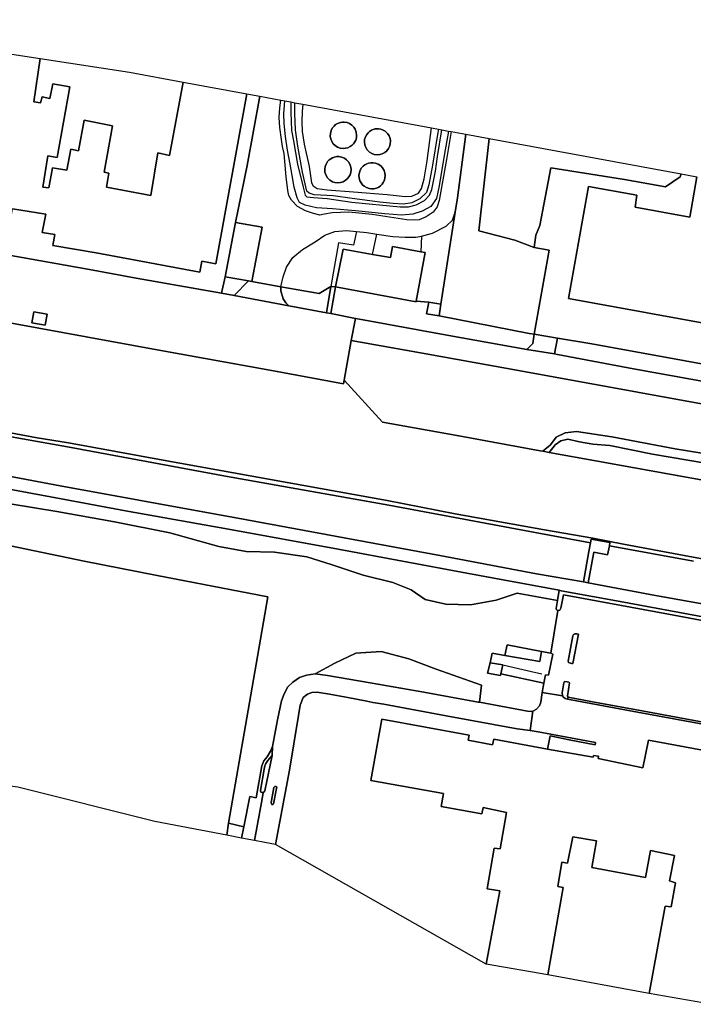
# Model space of a CAD drawing. Extents: x -26035517 to 31750492, y -9237385 to 8160032.
# Tile 136 of 256: x -8887960 to -8674945, y -3554530 to -3243429. Entities that reach past the tile are written whole.
import ezdxf

# ---------------------------------------------------------------- set-up
doc = ezdxf.new("R2010")
doc.units = 0
doc.layers.add('T-25', color=7, linetype='CONTINUOUS')

msp = doc.modelspace()

# ---------------------------------------------------------------- linework, layer by layer
at = {"layer": 'T-25', "color": 9}
for points in [[(-8865890, -3322335, 13700), (-8891920, -3317759, 13823), (-8928347, -3311678, 13827), (-8950848, -3307784, 13804), (-8952013, -3307583, 13803), (-8964761, -3305377, 13790), (-8967458, -3304479, 13787), (-8968560, -3303616, 13773), (-8970201, -3302139, 13723), (-8971187, -3300265, 13723), (-8971717, -3297722, 13723), (-8971481, -3295039, 13757), (-8970791, -3291961, 13760), (-8970160, -3289191, 13760), (-8970124, -3289032, 13760), (-8966801, -3270702, 13807), (-8962806, -3248917, 13813), (-8961988, -3243429, 13899)], [(-8956780, -3244224, 23037), (-8881496, -3255717, 23167), (-8883500, -3269408, 23460), (-8881332, -3269731, 37870), (-8880867, -3267802, 37913), (-8878374, -3268350, 37987), (-8877489, -3263667, 21833), (-8872096, -3264624, 21950), (-8876086, -3286932, 33870), (-8879045, -3286479, 33930), (-8880683, -3296328, 33690), (-8878781, -3296603, 37237), (-8877572, -3290184, 33043), (-8873061, -3290991, 32920), (-8871826, -3284361, 29307), (-8869381, -3284850, 30887), (-8867577, -3275139, 30837), (-8858568, -3276926, 29360), (-8861280, -3291562, 29247), (-8859775, -3291882, 29137), (-8860502, -3296349, 19297), (-8846485, -3298981, 19120), (-8844292, -3285506, 18417), (-8840592, -3286288, 19753), (-8836296, -3263151, 19753), (-8816120, -3266867, 19640), (-8816120, -3266867, 19640), (-8825967, -3320551, 19700), (-8830411, -3319731, 19267), (-8830989, -3323201, 19140), (-8863808, -3317103, 19130), (-8877426, -3314788, 19397), (-8876855, -3311346, 40863), (-8880861, -3310709, 40643), (-8879713, -3304911, 41077), (-8890191, -3303160, 37283)], [(-8751505, -3278766, 13670), (-8753003, -3287554, 13683), (-8754415, -3295205, 13733), (-8755262, -3300598, 13757), (-8755987, -3302515, 13750), (-8757237, -3304229, 13750), (-8759422, -3305712, 13750), (-8761660, -3306614, 13837), (-8763158, -3306819, 13837), (-8765528, -3306706, 13837), (-8776456, -3304932, 13693), (-8783905, -3304254, 13640), (-8789156, -3304429, 13633), (-8791603, -3304847, 13633), (-8793067, -3305150, 13633), (-8795034, -3304692, 13633), (-8797606, -3303808, 13647), (-8800140, -3302449, 13683), (-8801993, -3300478, 13680), (-8802842, -3298926, 13680), (-8803173, -3297408, 13680), (-8803701, -3293074, 13677), (-8804348, -3285750, 13677), (-8804824, -3283445, 13680), (-8805214, -3281312, 13667), (-8805665, -3277448, 13660), (-8805880, -3274378, 13660), (-8805718, -3271315, 13673), (-8805421, -3268837, 13687)], [(-8866938, -3343633, 13383), (-8896959, -3338183, 13533), (-8938510, -3330607, 13513), (-8985181, -3322116, 13520), (-8993050, -3320697, 13511), (-9029313, -3314157, 13470), (-9079467, -3304913, 13483), (-9086450, -3303650, 13481), (-9102228, -3300798, 13476), (-9120213, -3297546, 13470), (-9159323, -3290441, 13433), (-9201769, -3282667, 13433), (-9221100, -3279276, 13403)], [(-8802811, -3333835, 13650), (-8803817, -3332907, 13707), (-8804616, -3331585, 13760), (-8805422, -3329122, 13757), (-8805347, -3327813, 13783), (-8804622, -3324710, 13747), (-8803585, -3321584, 13717), (-8801619, -3318542, 13670), (-8798496, -3316084, 13740), (-8794551, -3313621, 13773), (-8791474, -3311493, 13750), (-8788291, -3310354, 13743), (-8784613, -3310022, 13743), (-8781429, -3310311, 13727), (-8778215, -3310656, 13727), (-8775019, -3311197, 13670), (-8769986, -3311888, 13773), (-8766072, -3312172, 13670), (-8762718, -3312133, 13747), (-8760894, -3311816, 13840), (-8757399, -3310839, 13867), (-8753064, -3308623, 13847), (-8751106, -3306729, 13817), (-8750243, -3304269, 13760), (-8749500, -3299687, 13750), (-8746843, -3279624, 13767)], [(-8739517, -3280974, 13750), (-8742775, -3310121, 13850), (-8731379, -3313104, 13823), (-8725246, -3315423, 13577)], [(-8648002, -3356631, 13853), (-8707017, -3345869, 13847), (-8717859, -3344057, 13718), (-8725279, -3342818, 13629), (-8720542, -3316289, 13477), (-8725246, -3315423, 13577), (-8725246, -3315423, 13577), (-8724761, -3311508, 13667), (-8723445, -3308434, 13667), (-8720029, -3290234, 13663), (-8696690, -3293953, 13690), (-8683753, -3296272, 13743), (-8679092, -3293074, 13667), (-8678819, -3292151, 13667), (-8673850, -3293066, 18043), (-8676005, -3305781, 18320), (-8693363, -3302624, 20603), (-8692857, -3298872, 20973), (-8708135, -3296111, 20877), (-8714409, -3331529, 20693), (-8663533, -3340770, 19313)], [(-8725246, -3315423, 13577), (-8724761, -3311508, 13667), (-8723445, -3308434, 13667), (-8720029, -3290234, 13663), (-8696690, -3293953, 13690), (-8683753, -3296272, 13743), (-8679092, -3293074, 13667), (-8678819, -3292151, 13667)], [(-8663533, -3340770, 19313), (-8714409, -3331529, 20693), (-8708135, -3296111, 20877), (-8692857, -3298872, 20973), (-8693363, -3302624, 20603), (-8676005, -3305781, 18320), (-8673850, -3293066, 18043)], [(-9225768, -3312821, 13160), (-9188293, -3319703, 13070), (-9134974, -3329481, 13097), (-9084830, -3338593, 13010), (-9038810, -3346966, 13047), (-9005962, -3352907, 13180), (-8980941, -3357424, 13160), (-8948776, -3363294, 13103), (-8916782, -3369173, 13193), (-8882398, -3375548, 13187), (-8872530, -3377123, 12970)], [(-8781429, -3310311, 13727), (-8782373, -3314722, 13733), (-8787141, -3313960, 13757), (-8789540, -3327719, 13726), (-8790986, -3336014, 13707)], [(-8776350, -3317580, 13717), (-8775019, -3311197, 13670)], [(-8760894, -3311816, 13840), (-8761140, -3316764, 14047)], [(-8725279, -3342818, 13629), (-8720542, -3316289, 13477), (-8725246, -3315423, 13577)], [(-8891920, -3317759, 13823), (-8865890, -3322335, 13700), (-8851093, -3325115, 13697), (-8824147, -3329882, 13680), (-8820178, -3330620, 13683), (-8802811, -3333835, 13650), (-8790986, -3336014, 13707), (-8789601, -3336273, 13707), (-8781794, -3337826, 13737), (-8783189, -3344770, 13537), (-8785338, -3357308, 13450), (-8785519, -3358486, 13463), (-8807686, -3354396, 13443), (-8844478, -3347693, 13420), (-8866938, -3343633, 13383), (-8896959, -3338183, 13533)], [(-8824147, -3329882, 13680), (-8851093, -3325115, 13697), (-8865890, -3322335, 13700)], [(-8502689, -3388208, 13803), (-8504362, -3388325, 13803), (-8504957, -3388367, 13803), (-8547741, -3380314, 13890), (-8588501, -3372886, 13887), (-8634213, -3364533, 13833), (-8693817, -3353793, 13843), (-8717871, -3349222, 13620), (-8718881, -3349052, 13618), (-8727567, -3347592, 13600), (-8752212, -3343169, 13657), (-8781676, -3337850, 13737), (-8781794, -3337826, 13737), (-8789601, -3336273, 13707), (-8790986, -3336014, 13707), (-8802811, -3333835, 13650), (-8820178, -3330620, 13683), (-8824147, -3329882, 13680), (-8822963, -3324644, 13920)], [(-8875157, -3390685, 13797), (-8913307, -3383556, 13987), (-8965382, -3373969, 13957), (-9001024, -3367463, 14023), (-9012639, -3365343, 14023), (-9058250, -3357171, 14123), (-9107279, -3348123, 14073), (-9157996, -3338974, 14157), (-9205686, -3330242, 14137), (-9227777, -3326157, 14123)], [(-8820178, -3330620, 13683), (-8815612, -3325974, 13443)], [(-8812866, -3326481, 13713), (-8805347, -3327813, 13783)], [(-8789601, -3336273, 13707), (-8788048, -3327879, 14073)], [(-8789540, -3327719, 13726), (-8788048, -3327879, 14073)], [(-8783189, -3344770, 13537), (-8781794, -3337826, 13737)], [(-8651539, -3368615, 13740), (-8692580, -3361159, 13667), (-8731438, -3354069, 13613), (-8761181, -3348664, 13590), (-8783189, -3344770, 13537), (-8781794, -3337826, 13737), (-8781676, -3337850, 13737), (-8752212, -3343169, 13657), (-8727567, -3347592, 13600), (-8718881, -3349052, 13618), (-8717871, -3349222, 13620), (-8693817, -3353793, 13843), (-8634213, -3364533, 13833)], [(-8896959, -3338183, 13533), (-8866938, -3343633, 13383), (-8844478, -3347693, 13420), (-8807686, -3354396, 13443), (-8785519, -3358486, 13463), (-8785338, -3357308, 13450), (-8773256, -3370577, 12853), (-8749111, -3374949, 12883), (-8723396, -3379636, 12930), (-8722519, -3379793, 12932), (-8720568, -3380143, 12580), (-8705253, -3382889, 12973), (-8670143, -3389226, 13057)], [(-8785338, -3357308, 13450), (-8785519, -3358486, 13463), (-8807686, -3354396, 13443), (-8844478, -3347693, 13420), (-8866938, -3343633, 13383)], [(-8725279, -3342818, 13629), (-8725740, -3345708, 13573), (-8727567, -3347592, 13600)], [(-8718881, -3349052, 13618), (-8717859, -3344057, 13718)], [(-8785338, -3357308, 13450), (-8783189, -3344770, 13537), (-8761181, -3348664, 13590), (-8731438, -3354069, 13613), (-8692580, -3361159, 13667), (-8651539, -3368615, 13740), (-8617503, -3374878, 13743), (-8589201, -3379921, 13800), (-8558213, -3385598, 13820), (-8531144, -3390510, 13820), (-8503337, -3395584, 13807)], [(-8664494, -3381684, 12980), (-8680709, -3379043, 13070), (-8700668, -3375257, 13067), (-8711904, -3373590, 13053), (-8715519, -3373925, 13020), (-8718277, -3375378, 13013), (-8720093, -3377722, 12813), (-8722519, -3379793, 12932), (-8723396, -3379636, 12930), (-8749111, -3374949, 12883), (-8773256, -3370577, 12853), (-8785338, -3357308, 13450), (-8783189, -3344770, 13537), (-8761181, -3348664, 13590), (-8731438, -3354069, 13613), (-8692580, -3361159, 13667), (-8651539, -3368615, 13740)], [(-8641074, -3394499, 13093), (-8670143, -3389226, 13057), (-8705253, -3382889, 12973), (-8720568, -3380143, 12580), (-8722519, -3379793, 12932), (-8723396, -3379636, 12930), (-8749111, -3374949, 12883), (-8773256, -3370577, 12853), (-8785338, -3357308, 13450)], [(-8651803, -3417455, 13027), (-8677794, -3412687, 13073), (-8696978, -3409096, 12983), (-8706750, -3407257, 12957), (-8721993, -3404613, 12957), (-8750303, -3399519, 12957), (-8771794, -3395346, 12960), (-8803403, -3389667, 12960), (-8842635, -3382573, 12960), (-8872530, -3377123, 12970), (-8882398, -3375548, 13187), (-8916782, -3369173, 13193)], [(-8916782, -3369173, 13193), (-8882398, -3375548, 13187), (-8872530, -3377123, 12970), (-8842635, -3382573, 12960), (-8803403, -3389667, 12960), (-8771794, -3395346, 12960), (-8750303, -3399519, 12957), (-8721993, -3404613, 12957), (-8706750, -3407257, 12957), (-8696978, -3409096, 12983), (-8677794, -3412687, 13073), (-8651803, -3417455, 13027)], [(-8916782, -3369173, 13193), (-8882398, -3375548, 13187), (-8872530, -3377123, 12970), (-8842635, -3382573, 12960), (-8803403, -3389667, 12960), (-8771794, -3395346, 12960), (-8750303, -3399519, 12957), (-8721993, -3404613, 12957), (-8706750, -3407257, 12957), (-8696978, -3409096, 12983), (-8677794, -3412687, 13073), (-8651803, -3417455, 13027)], [(-8875352, -3394672, 13690), (-8941985, -3382381, 13990), (-8981031, -3375196, 14047), (-8987671, -3373957, 14073), (-8989384, -3373867, 14040), (-8991604, -3374357, 14053), (-8993377, -3375279, 14080), (-8994986, -3376548, 14050), (-8996546, -3378914, 13997), (-8999828, -3394711, 13813), (-9005640, -3428433, 13503), (-9008241, -3443566, 13503)], [(-8901440, -3373357, 13637), (-8872840, -3378412, 13553), (-8822837, -3387673, 13463), (-8771263, -3396799, 13450), (-8707436, -3408689, 14210), (-8707970, -3411443, 13760), (-8709685, -3421084, 13843), (-8724578, -3418528, 13857), (-8755063, -3412771, 13840), (-8785350, -3407145, 13807), (-8816115, -3401477, 13910), (-8850237, -3395239, 13850), (-8875157, -3390685, 13797), (-8913307, -3383556, 13987)], [(-8674905, -3414551, 13520), (-8701467, -3409635, 14207), (-8701389, -3408648, 14207), (-8707250, -3407536, 14207), (-8707436, -3408689, 14210), (-8771263, -3396799, 13450), (-8822837, -3387673, 13463), (-8872840, -3378412, 13553), (-8901440, -3373357, 13637)], [(-8674905, -3414551, 13520), (-8701467, -3409635, 14207), (-8701389, -3408648, 14207), (-8707250, -3407536, 14207), (-8707436, -3408689, 14210), (-8771263, -3396799, 13450), (-8822837, -3387673, 13463), (-8872840, -3378412, 13553), (-8901440, -3373357, 13637)], [(-8671086, -3383547, 12603), (-8687830, -3380706, 12583), (-8701325, -3377948, 12537), (-8706677, -3377597, 12543), (-8710981, -3376818, 12553), (-8714632, -3375944, 12557), (-8716839, -3376503, 12557), (-8718676, -3377794, 12557), (-8720568, -3380143, 12580), (-8722519, -3379793, 12932), (-8722519, -3379793, 12932), (-8720093, -3377722, 12813), (-8718277, -3375378, 13013), (-8715519, -3373925, 13020), (-8711904, -3373590, 13053), (-8700668, -3375257, 13067), (-8680709, -3379043, 13070), (-8664494, -3381684, 12980)], [(-8671086, -3383547, 12603), (-8687830, -3380706, 12583), (-8701325, -3377948, 12537), (-8706677, -3377597, 12543), (-8710981, -3376818, 12553), (-8714632, -3375944, 12557), (-8716839, -3376503, 12557), (-8718676, -3377794, 12557), (-8720568, -3380143, 12580), (-8722519, -3379793, 12932), (-8722519, -3379793, 12932), (-8720093, -3377722, 12813), (-8718277, -3375378, 13013), (-8715519, -3373925, 13020), (-8711904, -3373590, 13053), (-8700668, -3375257, 13067), (-8680709, -3379043, 13070), (-8664494, -3381684, 12980)], [(-8514977, -3446659, 13007), (-8535392, -3443049, 13070), (-8555507, -3439549, 13070), (-8568678, -3437393, 13070), (-8576895, -3435884, 13070), (-8580714, -3435144, 13070), (-8583173, -3434281, 13070), (-8592689, -3430850, 13070), (-8600660, -3427714, 13070), (-8605405, -3426127, 13070), (-8609623, -3425126, 13040), (-8626587, -3422008, 13000), (-8651803, -3417455, 13027), (-8677794, -3412687, 13073), (-8696978, -3409096, 12983), (-8706750, -3407257, 12957), (-8721993, -3404613, 12957), (-8750303, -3399519, 12957), (-8771794, -3395346, 12960), (-8803403, -3389667, 12960), (-8842635, -3382573, 12960), (-8872530, -3377123, 12970)], [(-8670143, -3389226, 13057), (-8705253, -3382889, 12973), (-8720568, -3380143, 12580), (-8720568, -3380143, 12580), (-8718676, -3377794, 12557), (-8716839, -3376503, 12557), (-8714632, -3375944, 12557), (-8710981, -3376818, 12553), (-8706677, -3377597, 12543), (-8701325, -3377948, 12537), (-8687830, -3380706, 12583), (-8671086, -3383547, 12603)], [(-8670754, -3432262, 13947), (-8698049, -3427303, 13930), (-8716730, -3423866, 13917), (-8717351, -3423714, 13813), (-8746524, -3418332, 13720), (-8787300, -3410732, 13767), (-8821906, -3404351, 13830), (-8854475, -3398597, 13797), (-8875352, -3394672, 13690), (-8875352, -3394672, 13690), (-8941985, -3382381, 13990)], [(-8941985, -3382381, 13990), (-8875352, -3394672, 13690), (-8875352, -3394672, 13690), (-8854475, -3398597, 13797), (-8821906, -3404351, 13830), (-8787300, -3410732, 13767), (-8746524, -3418332, 13720), (-8717351, -3423714, 13813), (-8717890, -3426929, 13785), (-8730693, -3424673, 13917), (-8737270, -3426823, 13917), (-8745370, -3428361, 13917), (-8753217, -3428078, 13817), (-8759751, -3426647, 13760), (-8764188, -3423556, 13713), (-8769979, -3421269, 13923), (-8779359, -3418953, 14053), (-8789442, -3415606, 13943), (-8797209, -3413181, 13917), (-8807430, -3411672, 13903), (-8816383, -3411453, 13903), (-8824951, -3409869, 13903), (-8840440, -3405542, 13823), (-8857943, -3402086, 13753), (-8876172, -3398851, 13610), (-8918041, -3392000, 13920)], [(-8913307, -3383556, 13987), (-8875157, -3390685, 13797), (-8850237, -3395239, 13850), (-8816115, -3401477, 13910), (-8785350, -3407145, 13807), (-8755063, -3412771, 13840), (-8724578, -3418528, 13857), (-8709685, -3421084, 13843), (-8708180, -3421348, 13877), (-8686948, -3425329, 13873), (-8657895, -3430564, 13920)], [(-8999828, -3394711, 13813), (-8959862, -3390727, 13813), (-8942313, -3387595, 13927), (-8918041, -3392000, 13920), (-8876172, -3398851, 13610)], [(-8875157, -3390685, 13797), (-8850237, -3395239, 13850), (-8816115, -3401477, 13910), (-8785350, -3407145, 13807), (-8755063, -3412771, 13840), (-8724578, -3418528, 13857), (-8709685, -3421084, 13843), (-8708180, -3421348, 13877), (-8686948, -3425329, 13873), (-8657895, -3430564, 13920), (-8629088, -3435814, 13930), (-8606935, -3439776, 13843), (-8586110, -3443578, 13870), (-8560684, -3448196, 13917), (-8537031, -3452398, 13880), (-8523757, -3454792, 13947), (-8514515, -3456516, 13923)], [(-8918041, -3392000, 13920), (-8876172, -3398851, 13610), (-8857943, -3402086, 13753), (-8840440, -3405542, 13823), (-8824951, -3409869, 13903), (-8816383, -3411453, 13903), (-8807430, -3411672, 13903), (-8797209, -3413181, 13917), (-8789442, -3415606, 13943), (-8779359, -3418953, 14053), (-8769979, -3421269, 13923), (-8764188, -3423556, 13713), (-8759751, -3426647, 13760), (-8753217, -3428078, 13817), (-8745370, -3428361, 13917), (-8737270, -3426823, 13917), (-8730693, -3424673, 13917), (-8717890, -3426929, 13785), (-8718317, -3429479, 13763), (-8718220, -3429921, 13763), (-8717745, -3430126, 13763), (-8720051, -3443563, 13710), (-8722920, -3443015, 13710), (-8733795, -3440939, 16960), (-8734544, -3444314, 17070), (-8734498, -3444322, 17070), (-8738572, -3443614, 14123), (-8739238, -3446598, 14123), (-8739979, -3449918, 16400), (-8735889, -3450689, 16343), (-8735780, -3450125, 14207), (-8722239, -3453080, 13687), (-8722716, -3455979, 13730), (-8723215, -3459012, 13780), (-8723585, -3460198, 13833), (-8724569, -3461298, 13833), (-8725687, -3461860, 13837), (-8726112, -3461992, 13837), (-8727338, -3461922, 13837), (-8742603, -3459094, 13788), (-8741930, -3453679, 13830), (-8756224, -3448621, 13790), (-8764926, -3445321, 13783), (-8773669, -3443013, 13783), (-8781704, -3443599, 13783), (-8788285, -3446729, 13773), (-8794536, -3450141, 13793), (-8797251, -3450522, 13783), (-8799525, -3451253, 13810), (-8801592, -3452734, 13833), (-8803200, -3454242, 13800), (-8804372, -3456409, 13820), (-8805182, -3458609, 13820), (-8806408, -3464607, 13750), (-8808046, -3473043, 13793), (-8808598, -3474505, 13793), (-8809731, -3476358, 13790), (-8810754, -3477636, 13883), (-8811429, -3479129, 13900), (-8813229, -3489250, 14097), (-8815185, -3488880, 14150), (-8817030, -3498414, 14150), (-8821922, -3497248, 14130), (-8821922, -3497248, 14130), (-8813216, -3447063, 14111), (-8809521, -3425766, 14111), (-8844516, -3419053, 14111), (-8867540, -3414492, 14111), (-8899035, -3407987, 14107)], [(-8875352, -3394672, 13690), (-8854475, -3398597, 13797), (-8821906, -3404351, 13830), (-8787300, -3410732, 13767), (-8746524, -3418332, 13720), (-8717351, -3423714, 13813), (-8716730, -3423866, 13917)], [(-8717890, -3426929, 13785), (-8730693, -3424673, 13917), (-8737270, -3426823, 13917), (-8745370, -3428361, 13917), (-8753217, -3428078, 13817), (-8759751, -3426647, 13760), (-8764188, -3423556, 13713), (-8769979, -3421269, 13923), (-8779359, -3418953, 14053), (-8789442, -3415606, 13943), (-8797209, -3413181, 13917), (-8807430, -3411672, 13903), (-8816383, -3411453, 13903), (-8824951, -3409869, 13903), (-8840440, -3405542, 13823), (-8857943, -3402086, 13753), (-8876172, -3398851, 13610)], [(-8916701, -3482287, 14173), (-8912510, -3460122, 14203), (-8908349, -3437815, 14100), (-8903990, -3414131, 14150), (-8899035, -3407987, 14107), (-8867540, -3414492, 14111), (-8844516, -3419053, 14111), (-8809521, -3425766, 14111), (-8813216, -3447063, 14111), (-8821922, -3497248, 14130)], [(-8657895, -3430564, 13920), (-8686948, -3425329, 13873), (-8708180, -3421348, 13877), (-8706436, -3411687, 13790), (-8702032, -3412466, 13800), (-8701467, -3409635, 14207), (-8674905, -3414551, 13520)], [(-8707970, -3411443, 13760), (-8707436, -3408689, 14210), (-8707250, -3407536, 14207), (-8701389, -3408648, 14207), (-8701467, -3409635, 14207), (-8702032, -3412466, 13800)], [(-8709685, -3421084, 13843), (-8707970, -3411443, 13760)], [(-8708180, -3421348, 13877), (-8706436, -3411687, 13790), (-8702032, -3412466, 13800)], [(-8663259, -3466934, 14000), (-8690642, -3461913, 14010), (-8707405, -3458832, 13967), (-8714566, -3457485, 13890), (-8714709, -3457166, 13890), (-8714128, -3452973, 13827), (-8714258, -3452766, 13830), (-8714859, -3452609, 13830), (-8715632, -3452565, 13827), (-8715942, -3452922, 13863), (-8716394, -3456160, 13900), (-8716313, -3457032, 13903), (-8722716, -3455979, 13730), (-8722716, -3455979, 13730), (-8722239, -3453080, 13687), (-8721648, -3450418, 13717), (-8720694, -3450558, 13717), (-8719382, -3443872, 13663), (-8720051, -3443563, 13710), (-8717745, -3430126, 13763), (-8717130, -3430004, 13763), (-8716821, -3429391, 13763), (-8716023, -3425099, 13870), (-8709672, -3426351, 13983), (-8682822, -3431306, 13943), (-8645019, -3438284, 14000)], [(-8717351, -3423714, 13813), (-8717890, -3426929, 13785), (-8718317, -3429479, 13763), (-8718220, -3429921, 13763), (-8717745, -3430126, 13763), (-8717130, -3430004, 13763), (-8716821, -3429391, 13763), (-8716023, -3425099, 13870), (-8709672, -3426351, 13983), (-8682822, -3431306, 13943), (-8645019, -3438284, 14000), (-8624669, -3441938, 14000), (-8625541, -3446501, 13983), (-8625349, -3446935, 13957), (-8624794, -3447108, 13947), (-8624238, -3447077, 13947), (-8623838, -3446694, 13947), (-8623708, -3446269, 13947), (-8623483, -3445033, 13970), (-8623144, -3443173, 14000), (-8622998, -3441914, 13997), (-8623200, -3441351, 13997), (-8623783, -3440992, 14000)], [(-8645019, -3438284, 14000), (-8682822, -3431306, 13943), (-8709672, -3426351, 13983), (-8716023, -3425099, 13870), (-8716821, -3429391, 13763), (-8717130, -3430004, 13763), (-8717745, -3430126, 13763), (-8718220, -3429921, 13763), (-8718317, -3429479, 13763), (-8717890, -3426929, 13785), (-8717351, -3423714, 13813), (-8716730, -3423866, 13917), (-8698049, -3427303, 13930), (-8670754, -3432262, 13947)], [(-8717745, -3430126, 13763), (-8720051, -3443563, 13710)], [(-8713008, -3446828, 13830), (-8711212, -3437590, 13800), (-8711805, -3437454, 13800), (-8712394, -3437479, 13800), (-8712879, -3437645, 13800), (-8713013, -3438080, 13800), (-8714560, -3446109, 13793), (-8714364, -3446554, 13793), (-8713807, -3446714, 13793), (-8713387, -3446803, 13793), (-8713008, -3446828, 13830)], [(-8742603, -3459094, 13788), (-8741930, -3453679, 13830), (-8756224, -3448621, 13790), (-8764926, -3445321, 13783), (-8773669, -3443013, 13783), (-8781704, -3443599, 13783), (-8788285, -3446729, 13773), (-8794536, -3450141, 13793)], [(-8734498, -3444322, 17070), (-8738572, -3443614, 14123), (-8739238, -3446598, 14123)], [(-8722239, -3453080, 13687), (-8721648, -3450418, 13717), (-8720694, -3450558, 13717), (-8719382, -3443872, 13663), (-8720051, -3443563, 13710), (-8722920, -3443015, 13710)], [(-8735225, -3447238, 14260), (-8730275, -3448409, 13283), (-8726113, -3449394, 13853), (-8722882, -3450158, 14013)], [(-8815185, -3488880, 14150), (-8813229, -3489250, 14097), (-8811429, -3479129, 13900), (-8810754, -3477636, 13883), (-8809731, -3476358, 13790), (-8808598, -3474505, 13793), (-8808046, -3473043, 13793), (-8806408, -3464607, 13750), (-8805182, -3458609, 13820), (-8804372, -3456409, 13820), (-8803200, -3454242, 13800), (-8801592, -3452734, 13833), (-8799525, -3451253, 13810), (-8797251, -3450522, 13783), (-8794536, -3450141, 13793), (-8790625, -3450592, 13753), (-8777182, -3452939, 13790), (-8760142, -3455903, 13743), (-8742941, -3459031, 13787), (-8742603, -3459094, 13788), (-8727338, -3461922, 13837), (-8726112, -3461992, 13837), (-8725687, -3461860, 13837), (-8724569, -3461298, 13833), (-8723585, -3460198, 13833), (-8723215, -3459012, 13780), (-8722716, -3455979, 13730), (-8722239, -3453080, 13687), (-8735780, -3450125, 14207)], [(-8663281, -3467628, 14023), (-8692547, -3462177, 14030), (-8714697, -3458152, 13930), (-8715484, -3457919, 13903), (-8715982, -3457501, 13903), (-8716313, -3457032, 13903), (-8716394, -3456160, 13900), (-8715942, -3452922, 13863), (-8715632, -3452565, 13827), (-8714859, -3452609, 13830), (-8714258, -3452766, 13830), (-8714128, -3452973, 13827), (-8714709, -3457166, 13890), (-8714566, -3457485, 13890), (-8707405, -3458832, 13967), (-8690642, -3461913, 14010), (-8663259, -3466934, 14000)], [(-8714157, -3470970, 13827), (-8705983, -3472514, 13947), (-8705856, -3471780, 13947), (-8724011, -3468413, 13887), (-8726530, -3468051, 13861), (-8730623, -3467463, 13820), (-8753105, -3463378, 13740), (-8772850, -3459697, 13710), (-8776293, -3459158, 13710), (-8778148, -3458711, 13710), (-8784201, -3457610, 13680), (-8790040, -3456570, 13590), (-8793873, -3455939, 13590), (-8795529, -3455981, 13590), (-8796918, -3456575, 13653), (-8798291, -3457641, 13650), (-8799311, -3460028, 13647), (-8799772, -3463238, 13647), (-8802593, -3480549, 14010), (-8807060, -3504075, 14111)], [(-8672006, -3474269, 20933), (-8689115, -3471100, 20833), (-8690887, -3479767, 17360), (-8705070, -3476877, 17413), (-8704938, -3476133, 17473), (-8706483, -3475865, 17473), (-8706659, -3476484, 17480), (-8721038, -3473873, 14037), (-8720207, -3469668, 14023), (-8714157, -3470970, 13827), (-8705983, -3472514, 13947), (-8705856, -3471780, 13947), (-8724011, -3468413, 13887), (-8726530, -3468051, 13861), (-8725687, -3461860, 13837), (-8724569, -3461298, 13833), (-8723585, -3460198, 13833), (-8723215, -3459012, 13780), (-8722716, -3455979, 13730), (-8716313, -3457032, 13903), (-8715982, -3457501, 13903), (-8715484, -3457919, 13903), (-8714697, -3458152, 13930), (-8692547, -3462177, 14030), (-8663281, -3467628, 14023)], [(-8716313, -3457032, 13903), (-8722716, -3455979, 13730)], [(-8714566, -3457485, 13890), (-8714697, -3458152, 13930)], [(-8726530, -3468051, 13861), (-8725687, -3461860, 13837)], [(-8669504, -3554530, 21047), (-8688880, -3551074, 20887), (-8683815, -3523555, 20843), (-8681988, -3523745, 21007), (-8680625, -3516149, 20807), (-8682438, -3515552, 20853), (-8680928, -3507463, 20853), (-8688483, -3505929, 20687), (-8690066, -3514414, 17813), (-8707012, -3511352, 17913), (-8705600, -3502930, 20707), (-8713088, -3501605, 20750), (-8714709, -3509898, 20713), (-8716507, -3509621, 20633), (-8717804, -3517300, 20780), (-8716076, -3517667, 20980), (-8720929, -3545184, 20720), (-8740466, -3541802, 20680), (-8740466, -3541802, 20680), (-8736150, -3518687, 20857), (-8740169, -3518004, 20850), (-8737891, -3505214, 20820), (-8735978, -3505412, 20820), (-8734053, -3493876, 20710), (-8741376, -3492306, 20823), (-8741800, -3494330, 20830), (-8754633, -3492051, 20813), (-8753965, -3487917, 20877), (-8776879, -3483866, 20650), (-8773418, -3464404, 20773), (-8745839, -3469441, 21227), (-8746167, -3471047, 20797), (-8738483, -3472495, 20890), (-8738047, -3470784, 20803), (-8721038, -3473873, 14037), (-8706659, -3476484, 17480), (-8706483, -3475865, 17473), (-8704938, -3476133, 17473), (-8705070, -3476877, 17413), (-8690887, -3479767, 17360), (-8689115, -3471100, 20833), (-8672006, -3474269, 20933)], [(-8808148, -3475897, 13890), (-8808046, -3473043, 13793)], [(-8808148, -3475897, 13890), (-8809467, -3477527, 13890), (-8810131, -3478442, 13890), (-8810477, -3479218, 13890), (-8810665, -3480234, 13890), (-8811831, -3486931, 13957), (-8811722, -3487478, 13957), (-8811272, -3487641, 13957), (-8811008, -3487556, 13957), (-8810771, -3487480, 13957), (-8810425, -3487106, 13993), (-8808148, -3475897, 13890)], [(-8808418, -3490757, 14170), (-8807542, -3486014, 14170), (-8807294, -3485717, 14170), (-8806948, -3485701, 14170), (-8806692, -3485921, 14170), (-8806736, -3486299, 14170), (-8807693, -3491208, 14170), (-8807968, -3491415, 14170), (-8808249, -3491377, 14170), (-8808460, -3491004, 14170), (-8808418, -3490757, 14170)], [(-8817030, -3498414, 14150), (-8815185, -3488880, 14150)], [(-8813701, -3502799, 14267), (-8811314, -3489593, 14037), (-8811008, -3487556, 13957)]]:
    msp.add_polyline3d(points, dxfattribs=at)
for points in [[(-8836296, -3263151, 19753), (-8840592, -3286288, 19753), (-8844292, -3285506, 18417), (-8846485, -3298981, 19120), (-8860502, -3296349, 19297), (-8859775, -3291882, 29137), (-8861280, -3291562, 29247), (-8858568, -3276926, 29360), (-8867577, -3275139, 30837), (-8869381, -3284850, 30887), (-8871826, -3284361, 29307), (-8873061, -3290991, 32920), (-8877572, -3290184, 33043), (-8878781, -3296603, 37237), (-8880683, -3296328, 33690), (-8879045, -3286479, 33930), (-8876086, -3286932, 33870), (-8872096, -3264624, 21950), (-8877489, -3263667, 21833), (-8878374, -3268350, 37987), (-8880867, -3267802, 37913), (-8881332, -3269731, 37870), (-8883500, -3269408, 23460), (-8881496, -3255717, 23167), (-8853273, -3260025, 13847), (-8836296, -3263151, 19753)], [(-8865890, -3322335, 13700), (-8891920, -3317759, 13823), (-8891825, -3312272, 14080), (-8890191, -3303160, 37283), (-8879713, -3304911, 41077), (-8880861, -3310709, 40643), (-8876855, -3311346, 40863), (-8877426, -3314788, 19397), (-8863808, -3317103, 19130), (-8830989, -3323201, 19140), (-8830411, -3319731, 19267), (-8825967, -3320551, 19700), (-8816120, -3266867, 19640), (-8812021, -3267622, 13843), (-8815984, -3289447, 13863), (-8819713, -3307462, 14003), (-8822963, -3324644, 13920), (-8824147, -3329882, 13680), (-8851093, -3325115, 13697), (-8865890, -3322335, 13700)], [(-8812866, -3326481, 13713), (-8814526, -3326171, 13787), (-8811284, -3308965, 17163), (-8819713, -3307462, 14003), (-8815984, -3289447, 13863), (-8812021, -3267622, 13843), (-8805421, -3268837, 13687), (-8804152, -3269071, 13760), (-8802182, -3269434, 15083), (-8800961, -3269658, 15130), (-8798371, -3270135, 13847), (-8757741, -3277618, 13750), (-8755540, -3278023, 15273), (-8754510, -3278213, 15273), (-8752404, -3278600, 13750), (-8751505, -3278766, 13670), (-8746843, -3279624, 13767), (-8749500, -3299687, 13750), (-8750243, -3304269, 13760), (-8754805, -3333289, 13870), (-8758592, -3332635, 14110), (-8762561, -3332321, 14190), (-8759763, -3317018, 17297), (-8761140, -3316764, 14047), (-8770058, -3315117, 17293), (-8770656, -3318611, 17423), (-8776350, -3317580, 13717), (-8785660, -3315894, 20663), (-8788048, -3327879, 14073), (-8789540, -3327719, 13726), (-8793253, -3329948, 13933), (-8805347, -3327813, 13783), (-8812866, -3326481, 13713)], [(-8752404, -3278600, 13750), (-8753694, -3286366, 13750), (-8755279, -3295913, 13693), (-8756147, -3299893, 13743), (-8757960, -3302415, 13777), (-8760725, -3303930, 13793), (-8763632, -3304865, 13827), (-8767247, -3305197, 13817), (-8772446, -3304727, 13730), (-8781810, -3303871, 13597), (-8789028, -3303222, 13660), (-8794072, -3302838, 13637), (-8797684, -3302045, 13720), (-8799440, -3301186, 13790), (-8800219, -3299724, 13803), (-8801209, -3296362, 13740), (-8801847, -3292697, 13740), (-8802478, -3289053, 13757), (-8803247, -3284688, 13763), (-8803952, -3280289, 13763), (-8804305, -3276184, 13790), (-8804439, -3273132, 13783), (-8804152, -3269071, 13760), (-8802182, -3269434, 15083), (-8802172, -3272803, 15080), (-8802111, -3275509, 15150), (-8802002, -3278444, 15200), (-8801352, -3281682, 15277), (-8800083, -3289122, 15210), (-8798344, -3296354, 15210), (-8797705, -3298843, 15210), (-8797156, -3299411, 15210), (-8795086, -3299621, 15287), (-8790680, -3299948, 15340), (-8782896, -3301062, 15303), (-8767673, -3302525, 15403), (-8764985, -3302546, 15413), (-8762591, -3301958, 15377), (-8759967, -3300512, 15283), (-8758395, -3298830, 15283), (-8757593, -3297108, 15283), (-8757085, -3294476, 15363), (-8756478, -3291253, 15363), (-8755803, -3286648, 15353), (-8754510, -3278213, 15273), (-8752404, -3278600, 13750)], [(-8755540, -3278023, 15273), (-8755810, -3279656, 15277), (-8757392, -3289373, 15320), (-8758557, -3295625, 15247), (-8759333, -3298023, 15297), (-8761402, -3300023, 15320), (-8763980, -3301273, 15377), (-8766598, -3301698, 15413), (-8769837, -3301488, 15377), (-8774042, -3301064, 15320), (-8782838, -3299912, 15210), (-8788876, -3299127, 15257), (-8794865, -3298749, 15323), (-8796370, -3298250, 15327), (-8797108, -3297590, 15337), (-8798477, -3291557, 15287), (-8799970, -3283341, 15327), (-8800712, -3278268, 15163), (-8800970, -3273047, 15277), (-8800961, -3269658, 15130), (-8798371, -3270135, 13847), (-8798621, -3272474, 13847), (-8798778, -3275745, 13857), (-8798653, -3278749, 13917), (-8798000, -3282707, 13963), (-8796452, -3289837, 13920), (-8795640, -3294980, 13880), (-8795186, -3295930, 13880), (-8793880, -3296804, 13880), (-8790742, -3297218, 13887), (-8782436, -3297838, 13987), (-8771783, -3298710, 13970), (-8766088, -3299310, 14030), (-8763938, -3299153, 14017), (-8761887, -3298199, 14023), (-8760863, -3296805, 13977), (-8760004, -3293681, 13990), (-8759102, -3288043, 13920), (-8757741, -3277618, 13750), (-8755540, -3278023, 15273)], [(-8784400, -3275952, 24702), (-8783691, -3276234, 24703), (-8782918, -3276741, 24705), (-8782299, -3277377, 24707), (-8781874, -3278039, 24708), (-8781530, -3278955, 24710), (-8781411, -3280062, 24713), (-8781495, -3280791, 24714), (-8781688, -3281449, 24715), (-8781976, -3282050, 24717), (-8782393, -3282641, 24709), (-8782841, -3283095, 24698), (-8783405, -3283509, 24687), (-8784211, -3283890, 24672), (-8784884, -3284062, 24661), (-8785695, -3284118, 24648), (-8786583, -3283997, 24633), (-8787445, -3283678, 24618), (-8788234, -3283164, 24602), (-8788794, -3282603, 24589), (-8789229, -3281963, 24577), (-8789585, -3281102, 24578), (-8789733, -3280291, 24591), (-8789702, -3279340, 24606), (-8789473, -3278465, 24620), (-8789105, -3277729, 24632), (-8788551, -3277029, 24646), (-8788049, -3276594, 24657), (-8787629, -3276322, 24664), (-8787105, -3276072, 24673), (-8786473, -3275880, 24683), (-8785860, -3275792, 24693), (-8785327, -3275790, 24700), (-8784400, -3275952, 24702)], [(-8784400, -3275952, 24702), (-8785327, -3275790, 24700), (-8785860, -3275792, 24693), (-8786473, -3275880, 24683), (-8787105, -3276072, 24673), (-8787629, -3276322, 24664), (-8788049, -3276594, 24657), (-8788551, -3277029, 24646), (-8789105, -3277729, 24632), (-8789473, -3278465, 24620), (-8789702, -3279340, 24606), (-8789733, -3280291, 24591), (-8789585, -3281102, 24578), (-8789229, -3281963, 24577), (-8788794, -3282603, 24589), (-8788234, -3283164, 24602), (-8787445, -3283678, 24618), (-8786583, -3283997, 24633), (-8785695, -3284118, 24648), (-8784884, -3284062, 24661), (-8784211, -3283890, 24672), (-8783405, -3283509, 24687), (-8782841, -3283095, 24698), (-8782393, -3282641, 24709), (-8781976, -3282050, 24717), (-8781688, -3281449, 24715), (-8781495, -3280791, 24714), (-8781411, -3280062, 24713), (-8781530, -3278955, 24710), (-8781874, -3278039, 24708), (-8782299, -3277377, 24707), (-8782918, -3276741, 24705), (-8783691, -3276234, 24703), (-8784400, -3275952, 24702)], [(-8773720, -3278051, 24700), (-8773019, -3278319, 24700), (-8772393, -3278700, 24700), (-8771624, -3279436, 24700), (-8771156, -3280163, 24700), (-8770846, -3280986, 24700), (-8770724, -3281749, 24700), (-8770774, -3282715, 24700), (-8771002, -3283530, 24700), (-8771288, -3284115, 24700), (-8771820, -3284828, 24700), (-8772474, -3285397, 24700), (-8773301, -3285844, 24700), (-8774070, -3286069, 24700), (-8774950, -3286139, 24700), (-8775854, -3286014, 24700), (-8776624, -3285734, 24700), (-8777375, -3285267, 24700), (-8778054, -3284596, 24700), (-8778530, -3283850, 24700), (-8778844, -3282989, 24700), (-8778957, -3282168, 24700), (-8778900, -3281321, 24700), (-8778641, -3280429, 24700), (-8778237, -3279688, 24700), (-8777780, -3279133, 24700), (-8777321, -3278729, 24700), (-8776698, -3278340, 24700), (-8776168, -3278117, 24700), (-8775572, -3277963, 24700), (-8775038, -3277902, 24700), (-8774531, -3277908, 24700), (-8773720, -3278051, 24700)], [(-8773720, -3278051, 24700), (-8774531, -3277908, 24700), (-8775038, -3277902, 24700), (-8775572, -3277963, 24700), (-8776168, -3278117, 24700), (-8776698, -3278340, 24700), (-8777321, -3278729, 24700), (-8777780, -3279133, 24700), (-8778237, -3279688, 24700), (-8778641, -3280429, 24700), (-8778900, -3281321, 24700), (-8778957, -3282168, 24700), (-8778844, -3282989, 24700), (-8778530, -3283850, 24700), (-8778054, -3284596, 24700), (-8777375, -3285267, 24700), (-8776624, -3285734, 24700), (-8775854, -3286014, 24700), (-8774950, -3286139, 24700), (-8774070, -3286069, 24700), (-8773301, -3285844, 24700), (-8772474, -3285397, 24700), (-8771820, -3284828, 24700), (-8771288, -3284115, 24700), (-8771002, -3283530, 24700), (-8770774, -3282715, 24700), (-8770724, -3281749, 24700), (-8770846, -3280986, 24700), (-8771156, -3280163, 24700), (-8771624, -3279436, 24700), (-8772393, -3278700, 24700), (-8773019, -3278319, 24700), (-8773720, -3278051, 24700)], [(-8754805, -3333289, 13870), (-8750243, -3304269, 13760), (-8749500, -3299687, 13750), (-8746843, -3279624, 13767), (-8739517, -3280974, 13750), (-8742775, -3310121, 13850), (-8731379, -3313104, 13823), (-8725246, -3315423, 13577), (-8720542, -3316289, 13477), (-8725279, -3342818, 13629), (-8726905, -3342546, 13610), (-8755316, -3336990, 14087), (-8754805, -3333289, 13870)], [(-8725246, -3315423, 13577), (-8731379, -3313104, 13823), (-8742775, -3310121, 13850), (-8739517, -3280974, 13750), (-8678819, -3292151, 13667), (-8679092, -3293074, 13667), (-8683753, -3296272, 13743), (-8696690, -3293953, 13690), (-8720029, -3290234, 13663), (-8723445, -3308434, 13667), (-8724761, -3311508, 13667), (-8725246, -3315423, 13577)], [(-8786155, -3286855, 24687), (-8785277, -3287231, 24687), (-8784620, -3287697, 24687), (-8784006, -3288360, 24687), (-8783557, -3289121, 24687), (-8783273, -3289996, 24687), (-8783188, -3290732, 24687), (-8783274, -3291685, 24687), (-8783496, -3292411, 24687), (-8783850, -3293091, 24687), (-8784355, -3293727, 24687), (-8784994, -3294267, 24687), (-8785711, -3294660, 24687), (-8786522, -3294912, 24687), (-8787389, -3294994, 24687), (-8788353, -3294869, 24687), (-8789070, -3294618, 24687), (-8789880, -3294130, 24687), (-8790615, -3293400, 24687), (-8791076, -3292665, 24687), (-8791425, -3291618, 24687), (-8791495, -3290657, 24687), (-8791363, -3289786, 24687), (-8790981, -3288830, 24687), (-8790599, -3288255, 24687), (-8790074, -3287705, 24687), (-8789599, -3287347, 24687), (-8788996, -3287025, 24687), (-8788425, -3286825, 24687), (-8787706, -3286698, 24687), (-8787034, -3286693, 24687), (-8786155, -3286855, 24687)], [(-8786155, -3286855, 24687), (-8787034, -3286693, 24687), (-8787706, -3286698, 24687), (-8788425, -3286825, 24687), (-8788996, -3287025, 24687), (-8789599, -3287347, 24687), (-8790074, -3287705, 24687), (-8790599, -3288255, 24687), (-8790981, -3288830, 24687), (-8791363, -3289786, 24687), (-8791495, -3290657, 24687), (-8791425, -3291618, 24687), (-8791076, -3292665, 24687), (-8790615, -3293400, 24687), (-8789880, -3294130, 24687), (-8789070, -3294618, 24687), (-8788353, -3294869, 24687), (-8787389, -3294994, 24687), (-8786522, -3294912, 24687), (-8785711, -3294660, 24687), (-8784994, -3294267, 24687), (-8784355, -3293727, 24687), (-8783850, -3293091, 24687), (-8783496, -3292411, 24687), (-8783274, -3291685, 24687), (-8783188, -3290732, 24687), (-8783273, -3289996, 24687), (-8783557, -3289121, 24687), (-8784006, -3288360, 24687), (-8784620, -3287697, 24687), (-8785277, -3287231, 24687), (-8786155, -3286855, 24687)], [(-8775433, -3288754, 24729), (-8774564, -3289107, 24729), (-8773801, -3289642, 24728), (-8773219, -3290278, 24727), (-8772741, -3291111, 24727), (-8772494, -3291893, 24726), (-8772408, -3292679, 24725), (-8772457, -3293375, 24725), (-8772641, -3294107, 24724), (-8772983, -3294842, 24724), (-8773386, -3295409, 24723), (-8773915, -3295931, 24723), (-8774435, -3296296, 24723), (-8775134, -3296626, 24722), (-8775998, -3296837, 24722), (-8776737, -3296869, 24722), (-8777416, -3296780, 24722), (-8778271, -3296495, 24721), (-8778982, -3296077, 24721), (-8779523, -3295604, 24721), (-8780018, -3294980, 24720), (-8780372, -3294300, 24720), (-8780622, -3293417, 24720), (-8780677, -3292640, 24721), (-8780554, -3291734, 24723), (-8780278, -3290965, 24724), (-8779848, -3290253, 24725), (-8779368, -3289719, 24726), (-8778867, -3289318, 24726), (-8778222, -3288959, 24727), (-8777619, -3288745, 24728), (-8776927, -3288621, 24729), (-8776281, -3288611, 24730), (-8775433, -3288754, 24729)], [(-8775433, -3288754, 24729), (-8776281, -3288611, 24730), (-8776927, -3288621, 24729), (-8777619, -3288745, 24728), (-8778222, -3288959, 24727), (-8778867, -3289318, 24726), (-8779368, -3289719, 24726), (-8779848, -3290253, 24725), (-8780278, -3290965, 24724), (-8780554, -3291734, 24723), (-8780677, -3292640, 24721), (-8780622, -3293417, 24720), (-8780372, -3294300, 24720), (-8780018, -3294980, 24720), (-8779523, -3295604, 24721), (-8778982, -3296077, 24721), (-8778271, -3296495, 24721), (-8777416, -3296780, 24722), (-8776737, -3296869, 24722), (-8775998, -3296837, 24722), (-8775134, -3296626, 24722), (-8774435, -3296296, 24723), (-8773915, -3295931, 24723), (-8773386, -3295409, 24723), (-8772983, -3294842, 24724), (-8772641, -3294107, 24724), (-8772457, -3293375, 24725), (-8772408, -3292679, 24725), (-8772494, -3291893, 24726), (-8772741, -3291111, 24727), (-8773219, -3290278, 24727), (-8773801, -3289642, 24728), (-8774564, -3289107, 24729), (-8775433, -3288754, 24729)], [(-8822963, -3324644, 13920), (-8819713, -3307462, 14003), (-8811284, -3308965, 17163), (-8814526, -3326171, 13787), (-8815612, -3325974, 13443), (-8822963, -3324644, 13920)], [(-8788048, -3327879, 14073), (-8785660, -3315894, 20663), (-8776350, -3317580, 13717), (-8770656, -3318611, 17423), (-8770058, -3315117, 17293), (-8761140, -3316764, 14047), (-8759763, -3317018, 17297), (-8762561, -3332321, 14190), (-8762604, -3332555, 17163), (-8788048, -3327879, 14073)], [(-8824147, -3329882, 13680), (-8822963, -3324644, 13920), (-8815612, -3325974, 13443), (-8820178, -3330620, 13683), (-8824147, -3329882, 13680)], [(-8805347, -3327813, 13783), (-8805422, -3329122, 13757), (-8804616, -3331585, 13760), (-8803817, -3332907, 13707), (-8802811, -3333835, 13650), (-8820178, -3330620, 13683), (-8815612, -3325974, 13443), (-8814526, -3326171, 13787), (-8812866, -3326481, 13713), (-8805347, -3327813, 13783)], [(-8802811, -3333835, 13650), (-8803817, -3332907, 13707), (-8804616, -3331585, 13760), (-8805422, -3329122, 13757), (-8805347, -3327813, 13783), (-8793253, -3329948, 13933), (-8789540, -3327719, 13726), (-8790986, -3336014, 13707), (-8802811, -3333835, 13650)], [(-8790986, -3336014, 13707), (-8789540, -3327719, 13726), (-8788048, -3327879, 14073), (-8789601, -3336273, 13707), (-8790986, -3336014, 13707)], [(-8781794, -3337826, 13737), (-8789601, -3336273, 13707), (-8788048, -3327879, 14073), (-8762604, -3332555, 17163), (-8762561, -3332321, 14190), (-8758592, -3332635, 14110), (-8759294, -3336337, 16837), (-8755316, -3336990, 14087), (-8726905, -3342546, 13610), (-8725279, -3342818, 13629), (-8725740, -3345708, 13573), (-8727567, -3347592, 13600), (-8752212, -3343169, 13657), (-8781676, -3337850, 13737), (-8781794, -3337826, 13737)], [(-8755316, -3336990, 14087), (-8759294, -3336337, 16837), (-8758592, -3332635, 14110), (-8754805, -3333289, 13870), (-8755316, -3336990, 14087)], [(-8883481, -3335732, 27467), (-8879217, -3336456, 27457), (-8879866, -3339974, 27440), (-8884096, -3339247, 27413), (-8883481, -3335732, 27467)], [(-8883481, -3335732, 27467), (-8884096, -3339247, 27413), (-8879866, -3339974, 27440), (-8879217, -3336456, 27457), (-8883481, -3335732, 27467)], [(-8727567, -3347592, 13600), (-8725740, -3345708, 13573), (-8725279, -3342818, 13629), (-8717859, -3344057, 13718), (-8718881, -3349052, 13618), (-8727567, -3347592, 13600)], [(-8504362, -3388325, 13803), (-8504957, -3388367, 13803), (-8547741, -3380314, 13890), (-8588501, -3372886, 13887), (-8634213, -3364533, 13833), (-8693817, -3353793, 13843), (-8717871, -3349222, 13620), (-8718881, -3349052, 13618), (-8717859, -3344057, 13718), (-8707017, -3345869, 13847), (-8648002, -3356631, 13853), (-8591711, -3366949, 13883), (-8591574, -3366974, 13883), (-8557891, -3373041, 14000), (-8546539, -3374942, 14072), (-8503364, -3382171, 14346), (-8504362, -3388325, 13803)], [(-8916701, -3482287, 14173), (-8912510, -3460122, 14203), (-8908349, -3437815, 14100), (-8903990, -3414131, 14150), (-8899035, -3407987, 14107), (-8867540, -3414492, 14111), (-8844516, -3419053, 14111), (-8809521, -3425766, 14111), (-8813216, -3447063, 14111), (-8821922, -3497248, 14130), (-8822437, -3501121, 14253), (-8845244, -3496740, 13837), (-8888582, -3485955, 13847), (-8916701, -3482287, 14173)], [(-8709685, -3421084, 13843), (-8707970, -3411443, 13760), (-8707436, -3408689, 14210), (-8707250, -3407536, 14207), (-8701389, -3408648, 14207), (-8701467, -3409635, 14207), (-8702032, -3412466, 13800), (-8706436, -3411687, 13790), (-8708180, -3421348, 13877), (-8709685, -3421084, 13843)], [(-8713008, -3446828, 13830), (-8713387, -3446803, 13793), (-8713807, -3446714, 13793), (-8714364, -3446554, 13793), (-8714560, -3446109, 13793), (-8713013, -3438080, 13800), (-8712879, -3437645, 13800), (-8712394, -3437479, 13800), (-8711805, -3437454, 13800), (-8711212, -3437590, 13800), (-8713008, -3446828, 13830)], [(-8713008, -3446828, 13830), (-8711212, -3437590, 13800), (-8711805, -3437454, 13800), (-8712394, -3437479, 13800), (-8712879, -3437645, 13800), (-8713013, -3438080, 13800), (-8714560, -3446109, 13793), (-8714364, -3446554, 13793), (-8713807, -3446714, 13793), (-8713387, -3446803, 13793), (-8713008, -3446828, 13830)], [(-8794536, -3450141, 13793), (-8788285, -3446729, 13773), (-8781704, -3443599, 13783), (-8773669, -3443013, 13783), (-8764926, -3445321, 13783), (-8756224, -3448621, 13790), (-8741930, -3453679, 13830), (-8742603, -3459094, 13788), (-8742941, -3459031, 13787), (-8760142, -3455903, 13743), (-8777182, -3452939, 13790), (-8790625, -3450592, 13753), (-8794536, -3450141, 13793)], [(-8739238, -3446598, 14123), (-8738572, -3443614, 14123), (-8734498, -3444322, 17070), (-8723441, -3446244, 17070), (-8722920, -3443015, 13710), (-8720051, -3443563, 13710), (-8719382, -3443872, 13663), (-8720694, -3450558, 13717), (-8721648, -3450418, 13717), (-8722239, -3453080, 13687), (-8735780, -3450125, 14207), (-8735225, -3447238, 14260), (-8739238, -3446598, 14123)], [(-8734498, -3444322, 17070), (-8734544, -3444314, 17070), (-8733795, -3440939, 16960), (-8722920, -3443015, 13710), (-8723441, -3446244, 17070), (-8734498, -3444322, 17070)], [(-8739238, -3446598, 14123), (-8735225, -3447238, 14260), (-8735780, -3450125, 14207), (-8735889, -3450689, 16343), (-8739979, -3449918, 16400), (-8739238, -3446598, 14123)], [(-8807060, -3504075, 14111), (-8810399, -3503433, 14197), (-8813701, -3502799, 14267), (-8811314, -3489593, 14037), (-8811008, -3487556, 13957), (-8810771, -3487480, 13957), (-8810425, -3487106, 13993), (-8808148, -3475897, 13890), (-8808046, -3473043, 13793), (-8806408, -3464607, 13750), (-8805182, -3458609, 13820), (-8804372, -3456409, 13820), (-8803200, -3454242, 13800), (-8801592, -3452734, 13833), (-8799525, -3451253, 13810), (-8797251, -3450522, 13783), (-8794536, -3450141, 13793), (-8790625, -3450592, 13753), (-8777182, -3452939, 13790), (-8760142, -3455903, 13743), (-8742941, -3459031, 13787), (-8742603, -3459094, 13788), (-8727338, -3461922, 13837), (-8726112, -3461992, 13837), (-8725687, -3461860, 13837), (-8726530, -3468051, 13861), (-8730623, -3467463, 13820), (-8753105, -3463378, 13740), (-8772850, -3459697, 13710), (-8776293, -3459158, 13710), (-8778148, -3458711, 13710), (-8784201, -3457610, 13680), (-8790040, -3456570, 13590), (-8793873, -3455939, 13590), (-8795529, -3455981, 13590), (-8796918, -3456575, 13653), (-8798291, -3457641, 13650), (-8799311, -3460028, 13647), (-8799772, -3463238, 13647), (-8802593, -3480549, 14010), (-8807060, -3504075, 14111)], [(-8716313, -3457032, 13903), (-8716394, -3456160, 13900), (-8715942, -3452922, 13863), (-8715632, -3452565, 13827), (-8714859, -3452609, 13830), (-8714258, -3452766, 13830), (-8714128, -3452973, 13827), (-8714709, -3457166, 13890), (-8714566, -3457485, 13890), (-8714697, -3458152, 13930), (-8715484, -3457919, 13903), (-8715982, -3457501, 13903), (-8716313, -3457032, 13903)], [(-8807060, -3504075, 14111), (-8802593, -3480549, 14010), (-8799772, -3463238, 13647), (-8799311, -3460028, 13647), (-8798291, -3457641, 13650), (-8796918, -3456575, 13653), (-8795529, -3455981, 13590), (-8793873, -3455939, 13590), (-8790040, -3456570, 13590), (-8784201, -3457610, 13680), (-8778148, -3458711, 13710), (-8776293, -3459158, 13710), (-8772850, -3459697, 13710), (-8753105, -3463378, 13740), (-8730623, -3467463, 13820), (-8726530, -3468051, 13861), (-8724011, -3468413, 13887), (-8705856, -3471780, 13947), (-8705983, -3472514, 13947), (-8714157, -3470970, 13827), (-8720207, -3469668, 14023), (-8721038, -3473873, 14037), (-8738047, -3470784, 20803), (-8738483, -3472495, 20890), (-8746167, -3471047, 20797), (-8745839, -3469441, 21227), (-8773418, -3464404, 20773), (-8776879, -3483866, 20650), (-8753965, -3487917, 20877), (-8754633, -3492051, 20813), (-8741800, -3494330, 20830), (-8741376, -3492306, 20823), (-8734053, -3493876, 20710), (-8735978, -3505412, 20820), (-8737891, -3505214, 20820), (-8740169, -3518004, 20850), (-8736150, -3518687, 20857), (-8740466, -3541802, 20680), (-8807060, -3504075, 14111)], [(-8714697, -3458152, 13930), (-8714566, -3457485, 13890), (-8707405, -3458832, 13967), (-8690642, -3461913, 14010), (-8663259, -3466934, 14000), (-8639143, -3471427, 14020), (-8628691, -3473337, 13990), (-8628087, -3473354, 13990), (-8627752, -3473056, 13990), (-8627734, -3474113, 13977), (-8644631, -3471096, 14003), (-8663281, -3467628, 14023), (-8692547, -3462177, 14030), (-8714697, -3458152, 13930)], [(-8815185, -3488880, 14150), (-8813229, -3489250, 14097), (-8811429, -3479129, 13900), (-8810754, -3477636, 13883), (-8809731, -3476358, 13790), (-8808598, -3474505, 13793), (-8808046, -3473043, 13793), (-8808148, -3475897, 13890), (-8809467, -3477527, 13890), (-8810131, -3478442, 13890), (-8810477, -3479218, 13890), (-8810665, -3480234, 13890), (-8811831, -3486931, 13957), (-8811722, -3487478, 13957), (-8811272, -3487641, 13957), (-8811008, -3487556, 13957), (-8811314, -3489593, 14037), (-8813701, -3502799, 14267), (-8817771, -3502017, 14150), (-8817030, -3498414, 14150), (-8815185, -3488880, 14150)], [(-8808148, -3475897, 13890), (-8810425, -3487106, 13993), (-8810771, -3487480, 13957), (-8811008, -3487556, 13957), (-8811272, -3487641, 13957), (-8811722, -3487478, 13957), (-8811831, -3486931, 13957), (-8810665, -3480234, 13890), (-8810477, -3479218, 13890), (-8810131, -3478442, 13890), (-8809467, -3477527, 13890), (-8808148, -3475897, 13890)], [(-8808418, -3490757, 14170), (-8808460, -3491004, 14170), (-8808249, -3491377, 14170), (-8807968, -3491415, 14170), (-8807693, -3491208, 14170), (-8806736, -3486299, 14170), (-8806692, -3485921, 14170), (-8806948, -3485701, 14170), (-8807294, -3485717, 14170), (-8807542, -3486014, 14170), (-8808418, -3490757, 14170)], [(-8807542, -3486014, 14170), (-8807294, -3485717, 14170), (-8806948, -3485701, 14170), (-8806692, -3485921, 14170), (-8806736, -3486299, 14170), (-8807693, -3491208, 14170), (-8807968, -3491415, 14170), (-8808249, -3491377, 14170), (-8808460, -3491004, 14170), (-8808418, -3490757, 14170), (-8807542, -3486014, 14170)], [(-8822437, -3501121, 14253), (-8821922, -3497248, 14130), (-8817030, -3498414, 14150), (-8817771, -3502017, 14150), (-8822437, -3501121, 14253)], [(-8720929, -3545184, 20720), (-8716076, -3517667, 20980), (-8717804, -3517300, 20780), (-8716507, -3509621, 20633), (-8714709, -3509898, 20713), (-8713088, -3501605, 20750), (-8705600, -3502930, 20707), (-8707012, -3511352, 17913), (-8690066, -3514414, 17813), (-8688483, -3505929, 20687), (-8680928, -3507463, 20853), (-8682438, -3515552, 20853), (-8680625, -3516149, 20807), (-8681988, -3523745, 21007), (-8683815, -3523555, 20843), (-8688880, -3551074, 20887), (-8720929, -3545184, 20720)]]:
    msp.add_polyline3d(points, close=True, dxfattribs=at)

doc.saveas('drawing.dxf')
